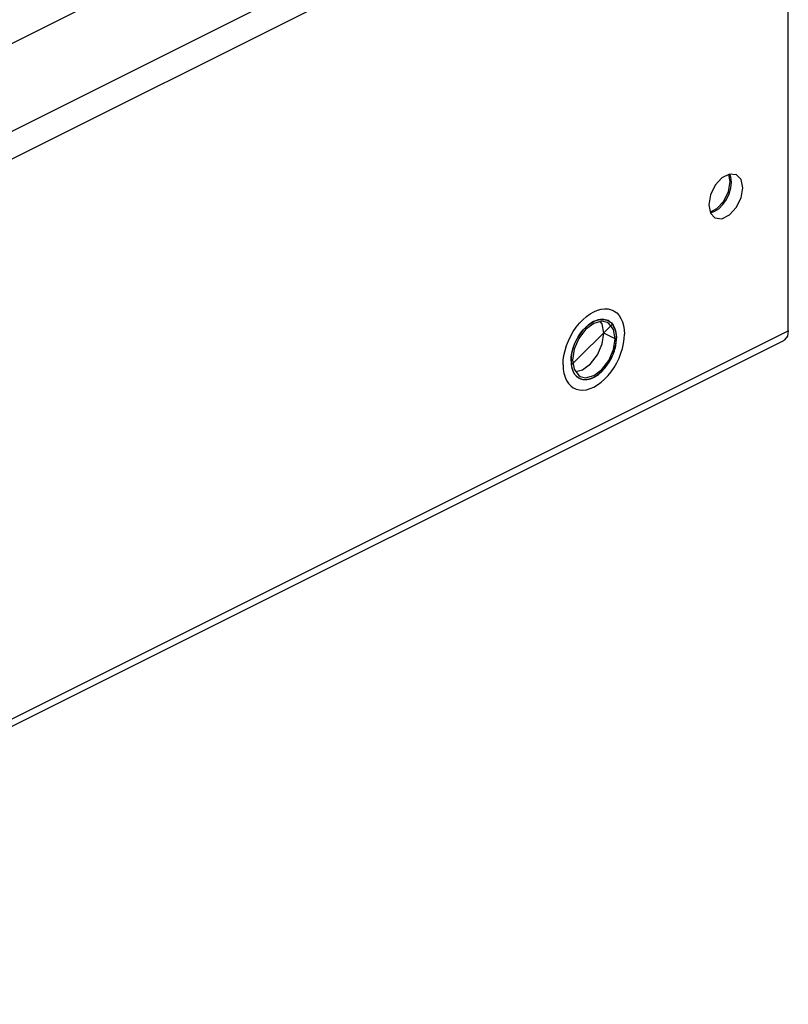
# Paper-space layout '005_EXP_CORICANT_PE_DRAWING_3_1' of a CAD drawing. Header units: millimetres. Extents: x 6 to 413, y 7 to 290.
# Tile 187 of 228: x 268 to 276, y 85 to 96. Entities that reach past the tile are written whole.
import ezdxf

# ---------------------------------------------------------------- set-up
doc = ezdxf.new("R2010")
doc.units = ezdxf.units.MM
doc.header["$LTSCALE"] = 23.1
for name, color, linetype in [('000_BASE_123100001256H_BL133', 7, 'CONTINUOUS'), ('BASE_CORIANT_BL85', 7, 'CONTINUOUS'), ('S_M4_1_ZC_BL160', 7, 'CONTINUOUS')]:
    doc.layers.add(name, color=color, linetype=linetype)

# ---------------------------------------------------------------- blocks, each defined once
blk = doc.blocks.new('BASE_CORIANT_BL85', base_point=(229.328, 99.074))
at = {"layer": 'BASE_CORIANT_BL85', "color": 3, "linetype": 'Continuous'}
for p, q in [((275.133, 99.558), (240.323, 82.153)), ((238.21, 80.116), (276.241, 99.132)), ((243.426, 82.413), (276.381, 98.89)), ((276.381, 92.624), (276.381, 98.89)), ((275.639, 94.336), (275.562, 94.253)), ((275.732, 94.294), (275.715, 94.374)), ((275.562, 94.253), (275.509, 94.145)), ((275.712, 94.182), (275.732, 94.294)), ((275.509, 94.145), (275.49, 94.033)), ((275.659, 94.074), (275.712, 94.182)), ((275.49, 94.033), (275.509, 93.94)), ((275.509, 93.94), (275.56, 93.887)), ((274.204, 92.708), (274.113, 92.64)), ((274.296, 92.732), (274.204, 92.708)), ((274.355, 92.718), (274.296, 92.732)), ((274.373, 92.707), (274.355, 92.718)), ((274.425, 92.638), (274.373, 92.707)), ((243.689, 76.278), (276.381, 92.624)), ((274.443, 92.535), (274.425, 92.638)), ((274.425, 92.414), (274.443, 92.535)), ((276.37, 92.563), (276.34, 92.523)), ((276.381, 92.624), (276.37, 92.563)), ((243.666, 76.185), (276.329, 92.516)), ((276.34, 92.523), (276.329, 92.517)), ((273.966, 92.297), (273.984, 92.194)), ((273.984, 92.194), (274.036, 92.125)), ((274.036, 92.125), (274.053, 92.114))]:
    blk.add_line(p, q, dxfattribs=at)
at = {"layer": 'BASE_CORIANT_BL85', "color": 7, "linetype": 'Continuous'}
for p, q in [((274.297, 92.702), (274.278, 92.727)), ((274.316, 92.599), (274.297, 92.702)), ((274.443, 92.535), (274.316, 92.599)), ((274.168, 92.255), (274.246, 92.357)), ((274.077, 92.187), (274.168, 92.255)), ((274.003, 92.168), (274.077, 92.187))]:
    blk.add_line(p, q, dxfattribs=at)
at = {"layer": 'BASE_CORIANT_BL85', "color": 3, "linetype": 'Continuous'}
for points in [[(275.801, 94.37), (275.723, 94.378), (275.639, 94.336)], [(275.744, 94.288), (275.738, 94.345), (275.725, 94.378)], [(275.872, 94.224), (275.852, 94.317), (275.801, 94.37)], [(275.56, 93.887), (275.639, 93.879), (275.723, 93.922), (275.799, 94.004), (275.852, 94.112), (275.872, 94.224)], [(275.719, 94.158), (275.738, 94.224), (275.744, 94.288)], [(275.649, 94.037), (275.688, 94.094), (275.719, 94.158)], [(275.506, 93.953), (275.583, 93.992), (275.659, 94.074)], [(275.509, 93.943), (275.553, 93.958), (275.603, 93.991), (275.649, 94.037)], [(274.113, 92.64), (274.036, 92.538), (273.984, 92.418), (273.966, 92.297)], [(274.053, 92.114), (274.113, 92.1), (274.204, 92.124), (274.296, 92.192), (274.373, 92.294), (274.425, 92.414)]]:
    blk.add_lwpolyline(points, dxfattribs=at)
at = {"layer": 'BASE_CORIANT_BL85', "color": 7, "linetype": 'Continuous'}
blk.add_lwpolyline([(274.246, 92.357), (274.297, 92.478), (274.316, 92.599)], dxfattribs=at)
blk = doc.blocks.new('000_BASE_123100001256H_BL133', base_point=(238.642, 101.255))
at = {"layer": '000_BASE_123100001256H_BL133', "color": 2, "linetype": 'Continuous'}
blk.add_line((273.953, 92.239), (274.413, 92.699), dxfattribs=at)
at = {"layer": '000_BASE_123100001256H_BL133', "color": 4, "linetype": 'Continuous'}
blk.add_line((274.126, 92.673), (274.123, 92.671), dxfattribs=at)
for points in [[(274.116, 92.664), (274.11, 92.658), (274.103, 92.652), (274.097, 92.645), (274.09, 92.638), (274.084, 92.631), (274.077, 92.622)], [(274.123, 92.671), (274.121, 92.669), (274.12, 92.668), (274.118, 92.666), (274.116, 92.664)], [(274.241, 92.743), (274.223, 92.736), (274.203, 92.727), (274.184, 92.717), (274.164, 92.704), (274.145, 92.69), (274.126, 92.673)], [(274.262, 92.749), (274.26, 92.748), (274.256, 92.747), (274.253, 92.746), (274.249, 92.745), (274.246, 92.744), (274.241, 92.743)], [(274.364, 92.739), (274.349, 92.745), (274.334, 92.749), (274.316, 92.752), (274.299, 92.753), (274.281, 92.752), (274.262, 92.749)], [(274.427, 92.678), (274.419, 92.691), (274.41, 92.703), (274.4, 92.713), (274.389, 92.723), (274.377, 92.731), (274.364, 92.739)], [(274.459, 92.543), (274.458, 92.569), (274.455, 92.594), (274.451, 92.617), (274.445, 92.639), (274.437, 92.659), (274.427, 92.678)], [(274.019, 92.537), (274.002, 92.504), (273.987, 92.47), (273.975, 92.436), (273.964, 92.401), (273.957, 92.367), (273.952, 92.332)], [(274.077, 92.622), (274.067, 92.61), (274.057, 92.596), (274.047, 92.582), (274.037, 92.568), (274.028, 92.553), (274.019, 92.537)], [(274.453, 92.476), (274.455, 92.487), (274.456, 92.499), (274.457, 92.51), (274.458, 92.521), (274.459, 92.532), (274.459, 92.543)], [(274.422, 92.363), (274.429, 92.381), (274.435, 92.4), (274.441, 92.418), (274.446, 92.437), (274.45, 92.456), (274.453, 92.476)], [(273.952, 92.332), (273.951, 92.325), (273.951, 92.318), (273.95, 92.31), (273.95, 92.304), (273.95, 92.296), (273.95, 92.289)], [(274.21, 92.107), (274.252, 92.134), (274.293, 92.168), (274.332, 92.21), (274.367, 92.257), (274.397, 92.309), (274.422, 92.363)], [(273.95, 92.289), (273.95, 92.282), (273.95, 92.276), (273.95, 92.268), (273.951, 92.262), (273.951, 92.255), (273.952, 92.248)], [(273.952, 92.248), (273.953, 92.243), (273.954, 92.237), (273.954, 92.232), (273.955, 92.226), (273.956, 92.221), (273.958, 92.215)], [(273.958, 92.215), (273.959, 92.209), (273.961, 92.202), (273.963, 92.195), (273.965, 92.189), (273.968, 92.182), (273.971, 92.176)], [(273.971, 92.176), (273.971, 92.175), (273.972, 92.173), (273.972, 92.172), (273.973, 92.17), (273.974, 92.168), (273.975, 92.167)], [(273.975, 92.167), (273.976, 92.163), (273.978, 92.16), (273.98, 92.156), (273.982, 92.153), (273.984, 92.149), (273.987, 92.145)], [(273.987, 92.145), (273.99, 92.141), (273.992, 92.137), (273.996, 92.133), (273.999, 92.129), (274.003, 92.125), (274.006, 92.121)], [(274.006, 92.121), (274.01, 92.118), (274.013, 92.114), (274.017, 92.111), (274.021, 92.108), (274.026, 92.105), (274.03, 92.102)], [(274.03, 92.102), (274.032, 92.101), (274.034, 92.099), (274.036, 92.098), (274.038, 92.097), (274.041, 92.095), (274.043, 92.094)], [(274.043, 92.094), (274.052, 92.09), (274.062, 92.086), (274.073, 92.083), (274.083, 92.081), (274.094, 92.08), (274.106, 92.079)], [(274.167, 92.089), (274.173, 92.091), (274.18, 92.094), (274.187, 92.097), (274.195, 92.1), (274.202, 92.103), (274.21, 92.107)], [(274.106, 92.079), (274.111, 92.079), (274.118, 92.08), (274.125, 92.08), (274.132, 92.081), (274.138, 92.082), (274.146, 92.083)], [(274.146, 92.083), (274.149, 92.084), (274.152, 92.085), (274.156, 92.086), (274.159, 92.087), (274.163, 92.088), (274.167, 92.089)]]:
    blk.add_lwpolyline(points, dxfattribs=at)
blk = doc.blocks.new('S_M4_1_ZC_BL160', base_point=(274.204, 92.416))
at = {"layer": 'S_M4_1_ZC_BL160', "color": 7, "linetype": 'Continuous'}
blk.add_line((273.871, 92.35), (273.883, 92.405), dxfattribs=at)
for points in [[(273.883, 92.405), (273.9, 92.46), (273.921, 92.514), (273.947, 92.567), (273.976, 92.617), (274.009, 92.665), (274.045, 92.709), (274.082, 92.749), (274.122, 92.784), (274.163, 92.813), (274.204, 92.837), (274.246, 92.855), (274.287, 92.866), (274.326, 92.871), (274.364, 92.869), (274.4, 92.86), (274.422, 92.851)], [(274.422, 92.851), (274.432, 92.845), (274.462, 92.824), (274.487, 92.797), (274.509, 92.764), (274.526, 92.726), (274.538, 92.684), (274.545, 92.637), (274.548, 92.588)], [(273.959, 92.378), (273.971, 92.424), (273.987, 92.469), (274.007, 92.514), (274.031, 92.557), (274.057, 92.597), (274.087, 92.634), (274.119, 92.667), (274.152, 92.695), (274.187, 92.718), (274.222, 92.736), (274.256, 92.747)], [(274.256, 92.747), (274.29, 92.752), (274.321, 92.751), (274.351, 92.744), (274.365, 92.738)], [(274.365, 92.738), (274.378, 92.731), (274.402, 92.712), (274.422, 92.687), (274.438, 92.657), (274.449, 92.623), (274.456, 92.585), (274.459, 92.543)], [(273.987, 91.981), (274.009, 91.972), (274.045, 91.964), (274.082, 91.962), (274.122, 91.966), (274.163, 91.978), (274.204, 91.995), (274.246, 92.019), (274.287, 92.049), (274.326, 92.083), (274.364, 92.123), (274.4, 92.167), (274.432, 92.215), (274.462, 92.266), (274.487, 92.318), (274.509, 92.373), (274.526, 92.427), (274.538, 92.482), (274.545, 92.536), (274.548, 92.588)], [(274.152, 92.085), (274.187, 92.096), (274.222, 92.114), (274.256, 92.137), (274.29, 92.165), (274.321, 92.198), (274.351, 92.235), (274.378, 92.275), (274.402, 92.318), (274.422, 92.363), (274.438, 92.409), (274.449, 92.455), (274.456, 92.5), (274.459, 92.543)], [(273.861, 92.244), (273.863, 92.296), (273.871, 92.35)], [(273.95, 92.289), (273.952, 92.332), (273.959, 92.378)], [(273.861, 92.244), (273.863, 92.195), (273.871, 92.149), (273.883, 92.106), (273.9, 92.068), (273.921, 92.036), (273.947, 92.008), (273.976, 91.987), (273.987, 91.981)], [(273.95, 92.289), (273.952, 92.248), (273.959, 92.209), (273.971, 92.175), (273.987, 92.145), (274.007, 92.121), (274.031, 92.101), (274.043, 92.094)], [(274.043, 92.094), (274.057, 92.088), (274.087, 92.081), (274.119, 92.08), (274.152, 92.085)]]:
    blk.add_lwpolyline(points, dxfattribs=at)

psp = doc.layouts.new('005_EXP_CORICANT_PE_DRAWING_3_1')

# ---------------------------------------------------------------- block references
at = {"layer": '000_BASE_123100001256H_BL133'}
psp.add_blockref('000_BASE_123100001256H_BL133', (238.642, 101.255), dxfattribs=at)
at = {"layer": 'BASE_CORIANT_BL85'}
psp.add_blockref('BASE_CORIANT_BL85', (229.328, 99.074), dxfattribs=at)
at = {"layer": 'S_M4_1_ZC_BL160'}
psp.add_blockref('S_M4_1_ZC_BL160', (274.204, 92.416), dxfattribs=at)

doc.saveas('drawing.dxf')
